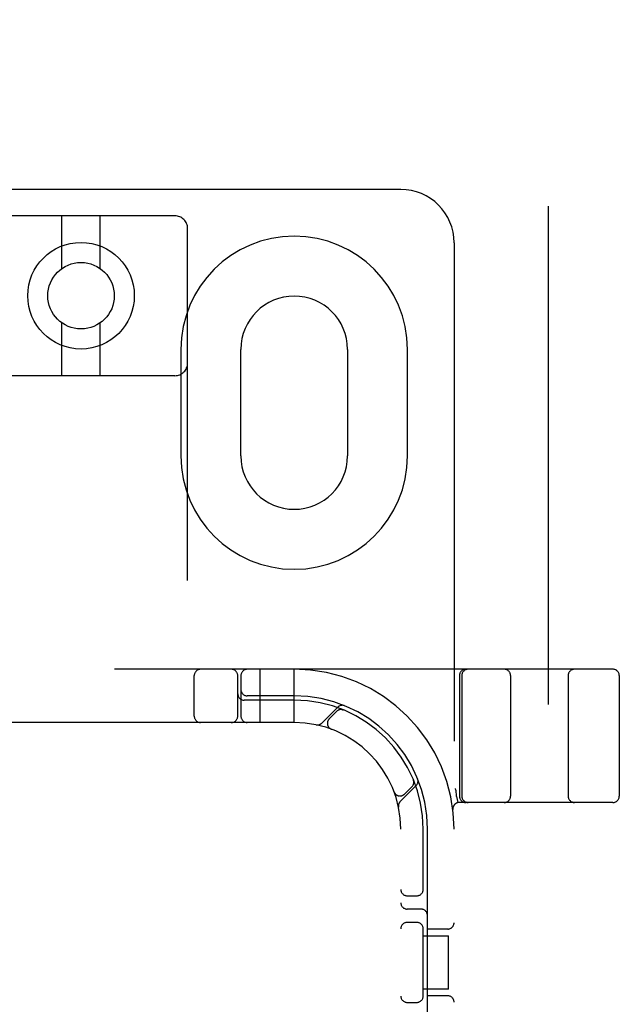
# Model space of a CAD drawing. Header units: inches. Extents: x 0 to 212, y 0 to 138.
# Tile 56 of 80: x 67.54 to 68.94, y 77.97 to 80.28. Entities that reach past the tile are written whole.
import ezdxf

# ---------------------------------------------------------------- set-up
doc = ezdxf.new("R2010")
doc.units = ezdxf.units.IN
doc.header["$LTSCALE"] = 11.6875
doc.header["$MEASUREMENT"] = 0
doc.linetypes.add('HIDDEN', pattern=[0.2, 0.1, -0.1])
doc.layers.add('DEFAULT_2', color=8, linetype='HIDDEN')

msp = doc.modelspace()

# ---------------------------------------------------------------- linework, layer by layer
at = {"layer": 'DEFAULT_2', "color": 8, "linetype": 'HIDDEN'}
for p, q in [((68.775, 105.5528), (68.775, 48.9558)), ((68.429, 79.8793), (66.929, 79.8793)), ((67.899, 79.8176), (67.459, 79.8176)), ((67.634, 79.6938), (67.634, 79.8176)), ((67.724, 79.6938), (67.724, 79.8176)), ((67.929, 74.2871), (67.929, 79.7876)), ((68.554, 79.7543), (68.554, 74.7543)), ((67.634, 79.4426), (67.634, 79.5664)), ((67.724, 79.4426), (67.724, 79.5664)), ((67.9134, 79.5043), (67.9134, 79.2543)), ((68.054, 79.2543), (68.054, 79.5043)), ((68.304, 79.5043), (68.304, 79.2543)), ((68.4446, 79.2543), (68.4446, 79.5043)), ((67.899, 79.4426), (67.459, 79.4426)), ((68.9265, 78.7543), (66.4315, 78.7543)), ((67.9446, 78.6443), (67.9446, 78.7393)), ((68.0465, 78.6443), (68.0465, 78.7393)), ((68.054, 78.7393), (68.054, 78.6443)), ((68.099, 78.6293), (68.099, 78.7543)), ((68.179, 78.6293), (68.179, 78.7543)), ((68.5665, 78.7393), (68.5665, 78.4568)), ((68.5721, 78.7393), (68.5721, 78.4568)), ((68.6865, 78.7393), (68.6865, 78.4568)), ((68.8215, 78.7393), (68.8215, 78.4568)), ((68.9415, 78.7393), (68.9415, 78.4568)), ((68.179, 78.6918), (68.069, 78.6918)), ((68.179, 78.6818), (68.0615, 78.6818)), ((68.2813, 78.6654), (68.2437, 78.6278)), ((68.2784, 78.6555), (68.2611, 78.6381)), ((68.2946, 78.6588), (68.2932, 78.6594)), ((68.179, 78.6293), (67.179, 78.6293)), ((68.2658, 78.6137), (68.2661, 78.6136)), ((68.2664, 78.6135), (68.2661, 78.6136)), ((68.4276, 78.444), (68.4651, 78.4816)), ((68.4378, 78.4614), (68.4552, 78.4787)), ((68.4591, 78.4935), (68.4585, 78.4948)), ((68.4585, 78.4948), (68.4585, 78.4948)), ((68.4133, 78.4663), (68.4132, 78.4667)), ((68.4133, 78.4664), (68.4134, 78.4661)), ((68.5577, 78.4703), (68.5571, 78.4747)), ((68.5593, 78.4558), (68.5592, 78.4564)), ((68.5593, 78.4558), (68.5626, 78.4414)), ((68.9265, 78.4418), (68.5661, 78.4418)), ((68.5512, 78.425), (68.5512, 78.425)), ((68.429, 76.1293), (68.429, 78.3793)), ((68.4815, 78.2351), (68.4815, 78.3793)), ((68.4915, 77.7693), (68.4915, 78.3793)), ((68.444, 78.223), (68.4665, 78.223)), ((68.4765, 78.1918), (68.444, 78.1918)), ((68.4665, 78.1605), (68.444, 78.1605)), ((68.4815, 77.9851), (68.4815, 78.1485)), ((68.539, 78.1449), (68.4915, 78.1449)), ((68.4815, 78.1293), (68.541, 78.1293)), ((68.541, 78.0043), (68.541, 78.1293)), ((68.541, 78.0043), (68.4815, 78.0043)), ((68.444, 77.973), (68.4665, 77.973)), ((68.539, 77.9886), (68.4915, 77.9886))]:
    msp.add_line(p, q, dxfattribs=at)
for points in [[(68.2908, 78.6598), (68.2909, 78.6598), (68.2913, 78.6597), (68.2916, 78.6596), (68.292, 78.6596), (68.2923, 78.6595), (68.2926, 78.6594), (68.2929, 78.6594), (68.2932, 78.6593), (68.2935, 78.6592), (68.2938, 78.6591), (68.294, 78.659), (68.2942, 78.6589), (68.2944, 78.6589), (68.2945, 78.6589)], [(68.2945, 78.6589), (68.2945, 78.6588), (68.2945, 78.6588)], [(68.4585, 78.4948), (68.4586, 78.4948), (68.4586, 78.4947), (68.4586, 78.4945), (68.4587, 78.4943), (68.4588, 78.4941), (68.4589, 78.4938), (68.459, 78.4936), (68.459, 78.4934), (68.4591, 78.4931), (68.4592, 78.4928), (68.4592, 78.4926), (68.4593, 78.4923), (68.4593, 78.492), (68.4594, 78.4917), (68.4594, 78.4915), (68.4595, 78.4912), (68.4595, 78.491)], [(68.5577, 78.4703), (68.5582, 78.4658), (68.5587, 78.4612), (68.5592, 78.4564)]]:
    msp.add_lwpolyline(points, dxfattribs=at)
for radius in [0.125, 0.078]:
    msp.add_circle((67.679, 79.6301), radius, dxfattribs=at)
for centre, radius, start, end in [((68.429, 79.7543), 0.125, 0, 90), ((67.899, 79.7876), 0.03, 0, 90), ((68.179, 79.5043), 0.2656, 0, 180), ((68.179, 79.5043), 0.125, 0, 180), ((67.899, 79.4726), 0.03, 270, 360), ((68.179, 79.2543), 0.2656, 180, 360), ((68.179, 79.2543), 0.125, 180, 360), ((67.9596, 78.7393), 0.015, 90, 180), ((68.0315, 78.7393), 0.015, 0, 90), ((68.069, 78.7393), 0.015, 90, 180), ((68.179, 78.3793), 0.375, 0, 90), ((68.5815, 78.7393), 0.015, 90, 180), ((68.5871, 78.7393), 0.015, 90, 180), ((68.6715, 78.7393), 0.015, 0, 90), ((68.8365, 78.7393), 0.015, 90, 180), ((68.9265, 78.7393), 0.015, 0, 90), ((68.0615, 78.6968), 0.015, 180, 270), ((68.069, 78.7068), 0.015, 180, 270), ((68.179, 78.3793), 0.3125, 0, 90), ((68.179, 78.3793), 0.3025, 0, 90), ((68.2916, 78.6552), 0.0145, 67.8042, 135), ((67.9596, 78.6443), 0.015, 180, 270), ((68.0315, 78.6443), 0.015, 270, 360), ((68.069, 78.6443), 0.015, 180, 270), ((68.289, 78.6449), 0.015, 67.4954, 135), ((68.179, 78.3793), 0.25, 0, 90), ((68.2335, 78.6381), 0.0145, 258.1145, 315), ((68.2717, 78.6275), 0.015, 135, 249.5253), ((68.4446, 78.4893), 0.015, 315, 22.5046), ((68.4549, 78.4918), 0.0145, 315, 22.1958), ((68.4272, 78.472), 0.015, 200.4747, 315), ((68.5815, 78.4568), 0.015, 180, 270), ((68.5871, 78.4568), 0.015, 180, 270), ((68.6715, 78.4568), 0.015, 270, 360), ((68.8365, 78.4568), 0.015, 180, 270), ((68.9265, 78.4568), 0.015, 270, 360), ((68.4378, 78.4337), 0.0145, 135, 191.8855), ((68.5661, 78.4268), 0.015, 90, 186.9957), ((68.444, 78.238), 0.015, 180, 270), ((68.4665, 78.238), 0.015, 270, 0), ((68.444, 78.2068), 0.015, 180, 270), ((68.4765, 78.1768), 0.015, 0, 90), ((68.444, 78.1455), 0.015, 90, 180), ((68.4665, 78.1455), 0.015, 0, 90), ((68.539, 78.1599), 0.015, 270, 360), ((68.444, 77.988), 0.015, 180, 270), ((68.4665, 77.988), 0.015, 270, 0), ((68.539, 77.9736), 0.015, 0, 90)]:
    msp.add_arc(centre, radius, start, end, dxfattribs=at)

doc.saveas('drawing.dxf')
